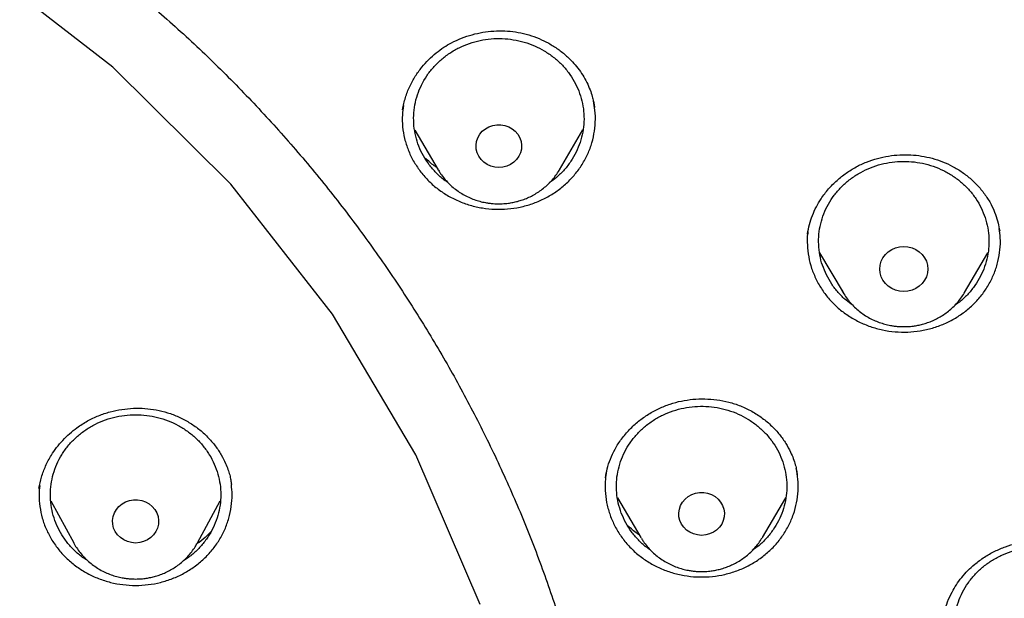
# Model space of a CAD drawing. Header units: millimetres. Extents: x 8 to 1577, y 12 to 2534.
# Tile 99 of 121: x 785 to 802, y 2145 to 2156. Entities that reach past the tile are written whole.
import ezdxf

# ---------------------------------------------------------------- set-up
doc = ezdxf.new("R2010")
doc.units = ezdxf.units.MM

msp = doc.modelspace()

# ---------------------------------------------------------------- linework, layer by layer
at = {"color": 7, "linetype": 'Continuous', "lineweight": 30}
for p, q in [((794.768, 2154.031), (794.771, 2154.017)), ((791.392, 2153.978), (791.394, 2153.989)), ((791.603, 2153.62), (792.015, 2152.922)), ((794.154, 2152.922), (794.567, 2153.623)), ((798.522, 2151.79), (798.523, 2151.799)), ((801.901, 2151.85), (801.903, 2151.84)), ((798.733, 2151.459), (799.146, 2150.759)), ((801.286, 2150.759), (801.697, 2151.457)), ((799.146, 2150.759), (799.106, 2150.834)), ((801.289, 2150.765), (801.286, 2150.759)), ((798.336, 2147.564), (798.34, 2147.543)), ((788.377, 2147.384), (788.378, 2147.377)), ((785.196, 2147.09), (785.599, 2146.35)), ((787.778, 2146.35), (788.181, 2147.09)), ((795.174, 2147.144), (795.586, 2146.446)), ((797.725, 2146.446), (798.137, 2147.146)), ((795.594, 2146.432), (795.586, 2146.446)), ((797.725, 2146.446), (797.72, 2146.437)), ((785.599, 2146.35), (785.595, 2146.358))]:
    msp.add_line(p, q, dxfattribs=at)
at = {"color": 7, "linetype": 'Continuous', "lineweight": 30, "flags": 128}
for points in [[(792.754, 2145.266), (791.624, 2147.9), (790.154, 2150.381), (788.366, 2152.67), (786.289, 2154.731), (783.954, 2156.534), (781.398, 2158.048), (778.661, 2159.251), (775.785, 2160.124), (772.817, 2160.654), (769.801, 2160.831), (766.785, 2160.654), (763.816, 2160.124), (760.941, 2159.251), (758.204, 2158.048), (755.648, 2156.533), (753.313, 2154.731), (751.236, 2152.669), (749.448, 2150.38), (747.978, 2147.9), (746.848, 2145.266)], [(793.085, 2152.96), (793.013, 2152.966), (792.943, 2152.984), (792.879, 2153.013), (792.82, 2153.053), (792.771, 2153.102), (792.731, 2153.159), (792.702, 2153.221), (792.686, 2153.287), (792.683, 2153.354), (792.693, 2153.422), (792.715, 2153.486), (792.749, 2153.546), (792.794, 2153.599), (792.848, 2153.643), (792.91, 2153.678), (792.978, 2153.702), (793.049, 2153.714), (793.121, 2153.714), (793.192, 2153.702), (793.259, 2153.678), (793.321, 2153.643), (793.375, 2153.599), (793.42, 2153.546), (793.454, 2153.486), (793.477, 2153.422), (793.486, 2153.354), (793.483, 2153.287), (793.467, 2153.221), (793.439, 2153.159), (793.399, 2153.102), (793.349, 2153.053), (793.291, 2153.013), (793.226, 2152.984), (793.156, 2152.966), (793.085, 2152.96)], [(792.021, 2152.912), (792.019, 2152.915), (792.015, 2152.922)], [(800.216, 2150.776), (800.142, 2150.782), (800.071, 2150.8), (800.004, 2150.83), (799.943, 2150.869), (799.891, 2150.918), (799.849, 2150.975), (799.818, 2151.038), (799.799, 2151.105), (799.792, 2151.174), (799.799, 2151.244), (799.818, 2151.311), (799.849, 2151.373), (799.891, 2151.43), (799.943, 2151.479), (800.004, 2151.519), (800.071, 2151.549), (800.142, 2151.567), (800.216, 2151.573), (800.289, 2151.567), (800.361, 2151.549), (800.428, 2151.519), (800.488, 2151.479), (800.54, 2151.43), (800.583, 2151.373), (800.614, 2151.311), (800.633, 2151.244), (800.64, 2151.174), (800.633, 2151.105), (800.614, 2151.038), (800.583, 2150.975), (800.54, 2150.918), (800.488, 2150.869), (800.428, 2150.83), (800.361, 2150.8), (800.289, 2150.782), (800.216, 2150.776)], [(796.656, 2146.484), (796.584, 2146.49), (796.514, 2146.508), (796.449, 2146.538), (796.391, 2146.577), (796.341, 2146.626), (796.302, 2146.683), (796.273, 2146.745), (796.257, 2146.811), (796.254, 2146.879), (796.264, 2146.946), (796.286, 2147.01), (796.32, 2147.07), (796.365, 2147.123), (796.419, 2147.167), (796.481, 2147.202), (796.549, 2147.226), (796.619, 2147.238), (796.692, 2147.238), (796.762, 2147.226), (796.83, 2147.202), (796.892, 2147.167), (796.946, 2147.123), (796.991, 2147.07), (797.025, 2147.01), (797.047, 2146.946), (797.057, 2146.879), (797.054, 2146.811), (797.038, 2146.745), (797.009, 2146.683), (796.97, 2146.626), (796.92, 2146.577), (796.862, 2146.538), (796.797, 2146.508), (796.727, 2146.49), (796.656, 2146.484)], [(786.689, 2146.349), (786.616, 2146.355), (786.546, 2146.373), (786.48, 2146.403), (786.421, 2146.443), (786.371, 2146.492), (786.331, 2146.55), (786.302, 2146.612), (786.286, 2146.679), (786.283, 2146.748), (786.292, 2146.815), (786.315, 2146.88), (786.35, 2146.941), (786.395, 2146.994), (786.45, 2147.039), (786.512, 2147.074), (786.58, 2147.098), (786.652, 2147.111), (786.725, 2147.111), (786.797, 2147.098), (786.865, 2147.074), (786.927, 2147.039), (786.982, 2146.994), (787.028, 2146.941), (787.062, 2146.88), (787.085, 2146.815), (787.094, 2146.748), (787.091, 2146.679), (787.075, 2146.612), (787.046, 2146.55), (787.006, 2146.492), (786.956, 2146.443), (786.897, 2146.403), (786.831, 2146.373), (786.761, 2146.355), (786.689, 2146.349)]]:
    msp.add_lwpolyline(points, dxfattribs=at)
at = {"color": 7, "linetype": 'Continuous', "lineweight": 30}
for points, knots in [([(819.219, 2144.364), (819.226, 2144.611), (819.239, 2145.093), (819.252, 2145.796), (819.26, 2146.46), (819.264, 2147.087), (819.264, 2147.675), (819.261, 2148.225), (819.256, 2148.753), (819.249, 2149.254), (819.239, 2149.726), (819.229, 2150.153), (819.218, 2150.533), (819.207, 2150.867), (819.197, 2151.155), (819.188, 2151.398), (819.18, 2151.597), (819.174, 2151.751), (819.169, 2151.865), (819.165, 2151.961), (819.161, 2152.063), (819.155, 2152.19), (819.147, 2152.348), (819.138, 2152.534), (819.127, 2152.751), (819.114, 2152.996), (819.099, 2153.269), (819.076, 2153.663), (819.044, 2154.172), (818.998, 2154.835), (818.943, 2155.558), (818.877, 2156.342), (818.799, 2157.186), (818.707, 2158.093), (818.599, 2159.065), (818.477, 2160.062), (818.344, 2161.068), (818.201, 2162.062), (818.044, 2163.082), (817.872, 2164.122), (817.684, 2165.177), (817.492, 2166.19), (817.337, 2166.964), (817.22, 2167.51), (817.149, 2167.832), (817.082, 2168.124), (817.022, 2168.381), (816.972, 2168.589), (816.932, 2168.752), (816.901, 2168.877), (816.875, 2168.978), (816.854, 2169.062), (816.833, 2169.146), (816.806, 2169.25), (816.77, 2169.387), (816.725, 2169.559), (816.67, 2169.763), (816.585, 2170.074), (816.465, 2170.494), (816.311, 2171.007), (816.145, 2171.538), (815.964, 2172.082), (815.764, 2172.656), (815.541, 2173.258), (815.271, 2173.948), (814.954, 2174.703), (814.59, 2175.505), (814.203, 2176.297), (813.792, 2177.077), (813.36, 2177.843), (812.918, 2178.572), (812.471, 2179.266), (812.018, 2179.925), (811.564, 2180.549), (811.109, 2181.139), (810.619, 2181.742), (810.089, 2182.355), (809.518, 2182.975), (808.944, 2183.56), (808.369, 2184.11), (807.834, 2184.592), (807.341, 2185.013), (806.892, 2185.38), (806.449, 2185.727), (806.069, 2186.013), (805.76, 2186.238), (805.53, 2186.402), (805.328, 2186.543), (805.153, 2186.663), (805.001, 2186.767), (804.865, 2186.858), (804.73, 2186.947), (804.584, 2187.042), (804.416, 2187.15), (804.224, 2187.272), (803.992, 2187.417), (803.717, 2187.584), (803.396, 2187.776), (803.038, 2187.982), (802.651, 2188.198), (802.236, 2188.422), (801.793, 2188.652), (801.315, 2188.891), (800.802, 2189.137), (800.253, 2189.388), (799.566, 2189.688), (798.748, 2190.02), (797.808, 2190.371), (796.761, 2190.731), (795.604, 2191.091), (794.339, 2191.442), (793.076, 2191.754), (791.76, 2192.043), (790.393, 2192.306), (788.979, 2192.548), (787.579, 2192.771), (786.193, 2192.974), (784.683, 2193.177), (783.049, 2193.373), (781.287, 2193.557), (779.493, 2193.717), (777.664, 2193.852), (775.8, 2193.96), (773.944, 2194.038), (772.097, 2194.088), (770.313, 2194.108), (768.594, 2194.103), (766.938, 2194.075), (765.283, 2194.024), (763.616, 2193.95), (761.925, 2193.85), (760.207, 2193.724), (758.589, 2193.582), (757.075, 2193.428), (755.669, 2193.269), (754.246, 2193.089), (752.808, 2192.89), (751.355, 2192.668), (749.887, 2192.425), (748.534, 2192.181), (747.305, 2191.928), (746.211, 2191.678), (745.141, 2191.408), (744.104, 2191.12), (743.099, 2190.813), (742.146, 2190.495), (741.243, 2190.168), (740.389, 2189.834), (739.565, 2189.486), (738.773, 2189.127), (738.127, 2188.813), (737.617, 2188.553), (737.234, 2188.351), (736.86, 2188.148), (736.495, 2187.942), (736.141, 2187.737), (735.813, 2187.541), (735.52, 2187.362), (735.271, 2187.205), (735.059, 2187.069), (734.882, 2186.953), (734.749, 2186.866), (734.655, 2186.803), (734.592, 2186.76), (734.534, 2186.721), (734.466, 2186.675), (734.375, 2186.613), (734.263, 2186.536), (734.133, 2186.445), (733.968, 2186.328), (733.765, 2186.182), (733.519, 2186.002), (733.247, 2185.798), (732.95, 2185.569), (732.628, 2185.313), (732.268, 2185.018), (731.869, 2184.679), (731.432, 2184.29), (730.975, 2183.865), (730.514, 2183.414), (730.064, 2182.951), (729.609, 2182.46), (729.154, 2181.942), (728.7, 2181.398), (728.273, 2180.857), (727.842, 2180.284), (727.412, 2179.679), (726.986, 2179.044), (726.592, 2178.422), (726.228, 2177.814), (725.892, 2177.222), (725.579, 2176.641), (725.245, 2175.987), (724.889, 2175.241), (724.514, 2174.392), (724.156, 2173.511), (723.866, 2172.737), (723.637, 2172.078), (723.462, 2171.551), (723.3, 2171.037), (723.165, 2170.586), (723.054, 2170.202), (722.964, 2169.881), (722.884, 2169.586), (722.822, 2169.352), (722.777, 2169.174), (722.746, 2169.056), (722.724, 2168.966), (722.709, 2168.907), (722.698, 2168.863), (722.687, 2168.819), (722.667, 2168.74), (722.637, 2168.616), (722.594, 2168.436), (722.545, 2168.229), (722.492, 2168), (722.436, 2167.753), (722.375, 2167.476), (722.309, 2167.169), (722.24, 2166.835), (722.168, 2166.473), (722.092, 2166.088), (722.015, 2165.686), (721.872, 2164.92), (721.671, 2163.785), (721.438, 2162.325), (721.232, 2160.892), (721.052, 2159.489), (720.889, 2158.061), (720.779, 2156.942), (720.708, 2156.139), (720.668, 2155.66), (720.631, 2155.19), (720.598, 2154.741), (720.569, 2154.324), (720.544, 2153.943), (720.523, 2153.61), (720.506, 2153.322), (720.492, 2153.076), (720.48, 2152.858), (720.471, 2152.666), (720.462, 2152.502), (720.456, 2152.366), (720.45, 2152.256), (720.447, 2152.177), (720.444, 2152.122), (720.442, 2152.072), (720.439, 2152.007), (720.435, 2151.912), (720.429, 2151.781), (720.422, 2151.607), (720.413, 2151.388), (720.404, 2151.122), (720.393, 2150.811), (720.382, 2150.463), (720.372, 2150.08), (720.362, 2149.665), (720.353, 2149.209), (720.346, 2148.713), (720.34, 2148.178), (720.338, 2147.614), (720.338, 2147.023), (720.343, 2146.408), (720.351, 2145.757), (720.364, 2145.07), (720.377, 2144.6), (720.383, 2144.36)], [0, 0, 0, 0, 0.004556, 0.008877, 0.012965, 0.016819, 0.020438, 0.023824, 0.026976, 0.030174, 0.033088, 0.035719, 0.038068, 0.040133, 0.041916, 0.043421, 0.044652, 0.045608, 0.04629, 0.046771, 0.047391, 0.048185, 0.049152, 0.050315, 0.051658, 0.053181, 0.054884, 0.056745, 0.06051, 0.064374, 0.069105, 0.073977, 0.078991, 0.08486, 0.090912, 0.097147, 0.103515, 0.109742, 0.115786, 0.122673, 0.129306, 0.135685, 0.141809, 0.143969, 0.146052, 0.147914, 0.149544, 0.150941, 0.151876, 0.152667, 0.153314, 0.153818, 0.154269, 0.154924, 0.155798, 0.156891, 0.158204, 0.159705, 0.162865, 0.166276, 0.169596, 0.173123, 0.176858, 0.180801, 0.184952, 0.190483, 0.195872, 0.201119, 0.20665, 0.212011, 0.217202, 0.222222, 0.227071, 0.231748, 0.236255, 0.240591, 0.245827, 0.250904, 0.255827, 0.260598, 0.265212, 0.26877, 0.272229, 0.275589, 0.278848, 0.280738, 0.282416, 0.283883, 0.285138, 0.286197, 0.287169, 0.288054, 0.289082, 0.290272, 0.291625, 0.293141, 0.295137, 0.29736, 0.299809, 0.302484, 0.305236, 0.308193, 0.311354, 0.314719, 0.318287, 0.322047, 0.327997, 0.333901, 0.339761, 0.347543, 0.35525, 0.36288, 0.37043, 0.378938, 0.387338, 0.395638, 0.403837, 0.411936, 0.422391, 0.432732, 0.443024, 0.453998, 0.464915, 0.475777, 0.486584, 0.497336, 0.507062, 0.516743, 0.52638, 0.536112, 0.546016, 0.556092, 0.566342, 0.574517, 0.5828, 0.59119, 0.599687, 0.608291, 0.617003, 0.625825, 0.632452, 0.639074, 0.645549, 0.651873, 0.658043, 0.664062, 0.669598, 0.675, 0.68027, 0.685408, 0.690411, 0.69301, 0.695569, 0.698091, 0.700574, 0.703019, 0.705382, 0.707376, 0.709124, 0.710625, 0.711881, 0.712891, 0.713459, 0.713903, 0.714243, 0.714711, 0.715374, 0.716197, 0.71714, 0.718203, 0.719804, 0.721618, 0.723644, 0.725882, 0.728331, 0.730993, 0.734227, 0.737727, 0.741494, 0.745448, 0.749338, 0.753148, 0.757535, 0.761811, 0.765976, 0.770032, 0.774838, 0.77948, 0.783958, 0.788272, 0.792422, 0.796406, 0.800342, 0.80588, 0.811564, 0.817395, 0.823376, 0.826791, 0.830254, 0.833629, 0.836722, 0.838953, 0.84101, 0.842891, 0.844597, 0.845493, 0.846282, 0.846855, 0.847209, 0.847417, 0.847693, 0.848051, 0.848919, 0.850063, 0.851482, 0.85286, 0.854424, 0.856175, 0.858113, 0.860238, 0.862506, 0.864955, 0.86752, 0.870099, 0.879422, 0.888917, 0.897542, 0.906304, 0.915205, 0.924243, 0.927207, 0.930186, 0.933165, 0.935973, 0.93856, 0.940926, 0.94307, 0.944765, 0.946291, 0.947647, 0.948834, 0.949852, 0.9507, 0.951378, 0.951887, 0.952173, 0.952408, 0.952805, 0.953385, 0.954177, 0.955249, 0.956605, 0.958243, 0.960165, 0.962371, 0.964684, 0.967245, 0.970052, 0.973106, 0.976407, 0.979954, 0.983525, 0.987315, 0.991324, 0.995552, 1, 1, 1, 1]), ([(772.504, 2181.015), (772.627, 2181.008), (772.862, 2180.994), (773.198, 2180.971), (773.5, 2180.948), (773.768, 2180.926), (774.002, 2180.906), (774.201, 2180.888), (774.377, 2180.871), (774.541, 2180.855), (774.848, 2180.824), (775.304, 2180.773), (776.066, 2180.679), (776.988, 2180.549), (778.132, 2180.361), (779.339, 2180.131), (780.606, 2179.855), (781.894, 2179.537), (783.202, 2179.176), (784.526, 2178.768), (785.837, 2178.321), (787.133, 2177.837), (788.437, 2177.305), (789.748, 2176.722), (791.064, 2176.088), (792.357, 2175.414), (793.627, 2174.701), (794.871, 2173.95), (796.066, 2173.176), (797.21, 2172.383), (798.306, 2171.574), (799.375, 2170.735), (800.416, 2169.865), (801.448, 2168.948), (802.469, 2167.981), (803.474, 2166.965), (804.444, 2165.918), (805.378, 2164.843), (806.274, 2163.74), (807.115, 2162.633), (807.902, 2161.523), (808.637, 2160.414), (809.335, 2159.285), (809.996, 2158.136), (810.631, 2156.945), (811.238, 2155.712), (811.812, 2154.436), (812.341, 2153.144), (812.826, 2151.835), (813.265, 2150.513), (813.642, 2149.231), (813.963, 2147.993), (814.234, 2146.801), (814.424, 2145.825), (814.555, 2145.069), (814.64, 2144.53), (814.705, 2144.078), (814.754, 2143.711), (814.79, 2143.432), (814.824, 2143.151), (814.852, 2142.886), (814.867, 2142.723), (814.875, 2142.646)], [0, 0, 0, 0, 0.005776, 0.011028, 0.015755, 0.019956, 0.023631, 0.026728, 0.02935, 0.031889, 0.034453, 0.043825, 0.05337, 0.070414, 0.087459, 0.107749, 0.12804, 0.148331, 0.170071, 0.191811, 0.213551, 0.23529, 0.257016, 0.280063, 0.303122, 0.326181, 0.349239, 0.372299, 0.395366, 0.417101, 0.438833, 0.460566, 0.482298, 0.504028, 0.527072, 0.550131, 0.573193, 0.596253, 0.619314, 0.642372, 0.664104, 0.685836, 0.707567, 0.729298, 0.751029, 0.774071, 0.797127, 0.820188, 0.843249, 0.86631, 0.889368, 0.909647, 0.929928, 0.95021, 0.959135, 0.96816, 0.977377, 0.981907, 0.986592, 0.991424, 0.99597, 1, 1, 1, 1]), ([(772.98, 2096.301), (773.394, 2096.332), (774.22, 2096.393), (775.456, 2096.526), (776.688, 2096.688), (777.915, 2096.883), (779.135, 2097.11), (780.348, 2097.368), (781.553, 2097.657), (782.77, 2097.984), (783.997, 2098.348), (785.232, 2098.753), (786.454, 2099.191), (787.642, 2099.655), (788.796, 2100.142), (789.917, 2100.65), (791.022, 2101.186), (792.11, 2101.752), (793.182, 2102.345), (794.236, 2102.966), (795.271, 2103.614), (796.304, 2104.301), (797.333, 2105.026), (798.356, 2105.792), (799.355, 2106.586), (800.313, 2107.393), (801.231, 2108.211), (802.109, 2109.039), (802.963, 2109.889), (803.791, 2110.761), (804.593, 2111.655), (805.369, 2112.568), (806.117, 2113.502), (806.851, 2114.471), (807.566, 2115.476), (808.261, 2116.517), (808.924, 2117.576), (809.544, 2118.636), (810.122, 2119.694), (810.659, 2120.748), (811.165, 2121.816), (811.639, 2122.896), (812.082, 2123.989), (812.492, 2125.092), (812.869, 2126.206), (813.22, 2127.349), (813.541, 2128.519), (813.83, 2129.718), (814.083, 2130.924), (814.294, 2132.116), (814.467, 2133.294), (814.602, 2134.456), (814.704, 2135.621), (814.771, 2136.788), (814.803, 2137.957), (814.802, 2139.126), (814.765, 2140.294), (814.694, 2141.481), (814.584, 2142.686), (814.435, 2143.907), (814.249, 2145.123), (814.028, 2146.315), (813.776, 2147.48), (813.495, 2148.618), (813.18, 2149.749), (812.832, 2150.871), (812.451, 2151.984), (812.038, 2153.087), (811.592, 2154.178), (811.106, 2155.276), (810.579, 2156.378), (810.008, 2157.484), (809.404, 2158.574), (808.776, 2159.63), (808.128, 2160.651), (807.461, 2161.637), (806.766, 2162.607), (806.042, 2163.557), (805.291, 2164.489), (804.512, 2165.401), (803.707, 2166.292), (802.862, 2167.177), (801.976, 2168.053), (801.048, 2168.919), (800.094, 2169.76), (799.13, 2170.56), (798.158, 2171.322), (797.182, 2172.046), (796.184, 2172.744), (795.166, 2173.416), (794.129, 2174.062), (793.073, 2174.68), (792, 2175.271), (790.891, 2175.843), (789.746, 2176.394), (788.565, 2176.923), (787.368, 2177.419), (786.177, 2177.875), (784.992, 2178.291), (783.815, 2178.671), (782.628, 2179.019), (781.431, 2179.337), (780.225, 2179.623), (779.011, 2179.878), (777.79, 2180.102), (776.542, 2180.296), (775.267, 2180.461), (773.966, 2180.592), (772.662, 2180.688), (771.377, 2180.747), (770.113, 2180.772), (768.869, 2180.764), (767.625, 2180.724), (766.384, 2180.651), (765.145, 2180.546), (763.91, 2180.409), (762.679, 2180.24), (761.432, 2180.036), (760.172, 2179.794), (758.898, 2179.514), (757.634, 2179.199), (756.4, 2178.855), (755.198, 2178.485), (754.027, 2178.09), (752.868, 2177.666), (751.722, 2177.211), (750.59, 2176.727), (749.473, 2176.213), (748.371, 2175.671), (747.267, 2175.09), (746.162, 2174.47), (745.059, 2173.81), (743.977, 2173.119), (742.934, 2172.411), (741.93, 2171.688), (740.964, 2170.951), (740.02, 2170.19), (739.099, 2169.405), (738.201, 2168.595), (737.328, 2167.763), (736.479, 2166.909), (735.642, 2166.018), (734.818, 2165.089), (734.01, 2164.122), (733.232, 2163.134), (732.497, 2162.142), (731.804, 2161.147), (731.152, 2160.151), (730.53, 2159.139), (729.937, 2158.112), (729.375, 2157.069), (728.844, 2156.012), (728.344, 2154.942), (727.868, 2153.84), (727.417, 2152.708), (726.995, 2151.544), (726.609, 2150.37), (726.266, 2149.205), (725.963, 2148.051), (725.698, 2146.908), (725.467, 2145.76), (725.27, 2144.606), (725.107, 2143.447), (724.978, 2142.284), (724.883, 2141.119), (724.821, 2139.931), (724.796, 2138.723), (724.807, 2137.494), (724.857, 2136.265), (724.943, 2135.059), (725.063, 2133.876), (725.216, 2132.715), (725.402, 2131.56), (725.623, 2130.409), (725.877, 2129.265), (726.165, 2128.128), (726.486, 2126.999), (726.846, 2125.859), (727.248, 2124.71), (727.692, 2123.554), (728.171, 2122.411), (728.677, 2121.299), (729.207, 2120.22), (729.76, 2119.172), (730.343, 2118.14), (730.957, 2117.123), (731.6, 2116.122), (732.272, 2115.139), (732.973, 2114.173), (733.714, 2113.21), (734.497, 2112.251), (735.323, 2111.298), (736.179, 2110.368), (737.048, 2109.476), (737.929, 2108.623), (738.819, 2107.806), (739.733, 2107.014), (740.67, 2106.245), (741.629, 2105.501), (742.61, 2104.781), (743.611, 2104.088), (744.65, 2103.41), (745.727, 2102.748), (746.843, 2102.106), (747.977, 2101.494), (749.111, 2100.924), (750.243, 2100.392), (751.371, 2099.899), (752.513, 2099.435), (753.667, 2099.001), (754.835, 2098.597), (756.013, 2098.224), (757.203, 2097.881), (758.422, 2097.564), (759.671, 2097.275), (760.95, 2097.015), (762.236, 2096.791), (763.354, 2096.628), (764.299, 2096.511), (765.072, 2096.428), (765.846, 2096.356), (766.363, 2096.32), (766.621, 2096.301)], [0, 0, 0, 0, 0.0045, 0.009001, 0.013502, 0.018001, 0.022501, 0.027002, 0.031503, 0.036003, 0.040734, 0.045467, 0.0502, 0.05493, 0.05943, 0.063931, 0.068432, 0.072932, 0.077431, 0.081933, 0.086434, 0.090933, 0.095664, 0.100397, 0.10513, 0.109861, 0.11436, 0.118862, 0.123363, 0.127862, 0.132362, 0.136863, 0.141364, 0.145864, 0.150595, 0.155327, 0.16006, 0.164791, 0.169291, 0.173792, 0.178293, 0.182793, 0.187292, 0.191793, 0.196295, 0.200794, 0.205525, 0.210258, 0.214991, 0.219722, 0.224221, 0.228722, 0.233224, 0.237723, 0.242223, 0.246724, 0.251225, 0.255724, 0.260455, 0.265188, 0.269921, 0.274652, 0.279151, 0.283653, 0.288154, 0.292653, 0.297153, 0.301654, 0.306155, 0.310655, 0.315386, 0.320119, 0.324852, 0.329582, 0.334082, 0.338583, 0.343084, 0.347584, 0.352083, 0.356585, 0.361086, 0.365585, 0.370316, 0.375049, 0.379782, 0.384513, 0.389012, 0.393514, 0.398015, 0.402514, 0.407014, 0.411515, 0.416016, 0.420516, 0.425247, 0.429979, 0.434712, 0.439443, 0.443943, 0.448444, 0.452945, 0.457445, 0.461944, 0.466445, 0.470947, 0.475446, 0.480177, 0.48491, 0.489643, 0.494374, 0.498873, 0.503374, 0.507876, 0.512375, 0.516875, 0.521376, 0.525877, 0.530376, 0.535107, 0.53984, 0.544573, 0.549304, 0.553803, 0.558305, 0.562806, 0.567305, 0.571805, 0.576306, 0.580807, 0.585307, 0.590038, 0.594771, 0.599504, 0.604234, 0.608734, 0.613235, 0.617736, 0.622236, 0.626735, 0.631237, 0.635738, 0.640237, 0.644968, 0.649701, 0.654434, 0.659165, 0.663664, 0.668166, 0.672667, 0.677166, 0.681666, 0.686167, 0.690668, 0.695168, 0.699899, 0.704631, 0.709364, 0.714095, 0.718595, 0.723096, 0.727597, 0.732097, 0.736596, 0.741097, 0.745599, 0.750098, 0.754829, 0.759562, 0.764295, 0.769026, 0.773525, 0.778026, 0.782528, 0.787027, 0.791527, 0.796028, 0.800529, 0.805028, 0.809759, 0.814492, 0.819225, 0.823956, 0.828455, 0.832957, 0.837458, 0.841957, 0.846457, 0.850958, 0.855459, 0.859959, 0.86469, 0.869423, 0.874156, 0.878886, 0.883386, 0.887887, 0.892388, 0.896888, 0.901387, 0.905889, 0.91039, 0.914889, 0.91962, 0.924353, 0.929086, 0.933817, 0.938316, 0.942818, 0.947319, 0.951818, 0.956318, 0.960819, 0.96532, 0.96982, 0.974551, 0.979283, 0.984016, 0.988747, 0.991559, 0.99437, 0.997185, 1, 1, 1, 1]), ([(766.34, 2114.517), (765.99, 2114.566), (765.288, 2114.665), (764.244, 2114.868), (763.206, 2115.11), (762.178, 2115.395), (761.169, 2115.719), (760.184, 2116.078), (759.222, 2116.471), (758.277, 2116.902), (757.343, 2117.373), (756.425, 2117.881), (755.526, 2118.427), (754.654, 2119.006), (753.806, 2119.62), (752.99, 2120.264), (752.208, 2120.935), (751.462, 2121.63), (750.751, 2122.352), (750.07, 2123.105), (749.42, 2123.89), (748.802, 2124.706), (748.221, 2125.549), (747.676, 2126.417), (747.174, 2127.3), (746.715, 2128.194), (746.298, 2129.099), (745.92, 2130.021), (745.579, 2130.963), (745.277, 2131.923), (745.016, 2132.899), (744.8, 2133.882), (744.626, 2134.874), (744.497, 2135.868), (744.412, 2136.86), (744.373, 2137.846), (744.377, 2138.83), (744.426, 2139.817), (744.521, 2140.807), (744.662, 2141.8), (744.849, 2142.79), (745.082, 2143.773), (745.356, 2144.74), (745.67, 2145.689), (746.022, 2146.617), (746.415, 2147.533), (746.851, 2148.441), (747.328, 2149.336), (747.845, 2150.216), (748.401, 2151.074), (748.994, 2151.91), (749.622, 2152.72), (750.281, 2153.499), (750.968, 2154.245), (751.686, 2154.962), (752.439, 2155.652), (753.227, 2156.315), (754.051, 2156.95), (754.907, 2157.553), (755.791, 2158.123), (756.694, 2158.654), (757.612, 2159.145), (758.544, 2159.598), (759.497, 2160.016), (760.474, 2160.4), (761.473, 2160.749), (762.491, 2161.06), (763.519, 2161.33), (764.561, 2161.561), (765.607, 2161.75), (766.655, 2161.897), (767.699, 2162.002), (768.743, 2162.065), (769.795, 2162.087), (770.853, 2162.066), (771.916, 2162.001), (772.98, 2161.894), (774.04, 2161.743), (775.086, 2161.552), (776.114, 2161.323), (777.124, 2161.056), (778.124, 2160.75), (779.117, 2160.404), (780.1, 2160.018), (781.07, 2159.593), (782.018, 2159.131), (782.947, 2158.632), (783.849, 2158.099), (784.722, 2157.535), (785.561, 2156.942), (786.37, 2156.318), (787.155, 2155.659), (787.912, 2154.966), (788.643, 2154.236), (789.342, 2153.476), (790.008, 2152.686), (790.633, 2151.875), (791.218, 2151.048), (791.763, 2150.206), (792.272, 2149.341), (792.746, 2148.451), (793.185, 2147.539), (793.585, 2146.606), (793.942, 2145.66), (794.259, 2144.7), (794.531, 2143.732), (794.759, 2142.76), (794.942, 2141.788), (795.08, 2140.813), (795.175, 2139.829), (795.225, 2138.836), (795.23, 2137.834), (795.188, 2136.83), (795.101, 2135.825), (794.97, 2134.832), (794.796, 2133.852), (794.582, 2132.887), (794.326, 2131.929), (794.027, 2130.974), (793.685, 2130.026), (793.3, 2129.087), (792.874, 2128.167), (792.408, 2127.262), (791.904, 2126.38), (791.364, 2125.523), (790.792, 2124.696), (790.185, 2123.894), (789.54, 2123.114), (788.855, 2122.356), (788.131, 2121.621), (787.371, 2120.914), (786.578, 2120.236), (785.761, 2119.594), (784.923, 2118.989), (784.065, 2118.42), (783.182, 2117.884), (782.27, 2117.378), (781.331, 2116.905), (780.368, 2116.466), (779.388, 2116.066), (778.39, 2115.705), (777.393, 2115.384), (776.721, 2115.205), (776.394, 2115.118)], [0, 0, 0, 0, 0.007111, 0.014233, 0.021378, 0.028559, 0.035735, 0.042744, 0.049754, 0.056777, 0.063826, 0.071, 0.07815, 0.085287, 0.092425, 0.099606, 0.106655, 0.113671, 0.120666, 0.127652, 0.134763, 0.141884, 0.149029, 0.156211, 0.163388, 0.170396, 0.177406, 0.18443, 0.191479, 0.198653, 0.205803, 0.21294, 0.220078, 0.227259, 0.234309, 0.241325, 0.248319, 0.255305, 0.262416, 0.269538, 0.276683, 0.283864, 0.291041, 0.29805, 0.30506, 0.312083, 0.319132, 0.326306, 0.333456, 0.340594, 0.347731, 0.354912, 0.361962, 0.368978, 0.375972, 0.382958, 0.390069, 0.397191, 0.404336, 0.411517, 0.418694, 0.425703, 0.432713, 0.439736, 0.446785, 0.453959, 0.461109, 0.468246, 0.475384, 0.482565, 0.489615, 0.49663, 0.503625, 0.510611, 0.517722, 0.524844, 0.531989, 0.53917, 0.546347, 0.553355, 0.560365, 0.567389, 0.574438, 0.581612, 0.588762, 0.595899, 0.603037, 0.610218, 0.617267, 0.624283, 0.631278, 0.638264, 0.645375, 0.652496, 0.659641, 0.666823, 0.674, 0.681008, 0.688018, 0.695042, 0.702091, 0.709265, 0.716414, 0.723552, 0.73069, 0.737871, 0.74492, 0.751936, 0.758931, 0.765917, 0.773028, 0.780149, 0.787294, 0.794476, 0.801653, 0.808662, 0.815672, 0.822695, 0.829744, 0.836918, 0.844068, 0.851206, 0.858343, 0.865524, 0.872574, 0.87959, 0.886584, 0.89357, 0.900681, 0.907803, 0.914948, 0.922129, 0.929306, 0.936315, 0.943325, 0.950348, 0.957396, 0.964571, 0.971721, 0.978858, 0.985995, 0.993177, 1, 1, 1, 1]), ([(791.391, 2153.979), (791.405, 2154.051), (791.433, 2154.192), (791.512, 2154.389), (791.609, 2154.567), (791.722, 2154.725), (791.846, 2154.862), (791.977, 2154.98), (792.111, 2155.078), (792.261, 2155.166), (792.427, 2155.242), (792.612, 2155.304), (792.801, 2155.346), (792.994, 2155.368), (793.188, 2155.37), (793.38, 2155.352), (793.568, 2155.312), (793.75, 2155.252), (793.924, 2155.174), (794.09, 2155.076), (794.245, 2154.959), (794.374, 2154.836), (794.479, 2154.711), (794.564, 2154.589), (794.635, 2154.461), (794.691, 2154.335), (794.729, 2154.221), (794.752, 2154.131), (794.765, 2154.063), (794.769, 2154.031), (794.771, 2154.018)], [0, 0, 0, 0, 0.048346, 0.094285, 0.137912, 0.179266, 0.218357, 0.255195, 0.289798, 0.322176, 0.362319, 0.401922, 0.441511, 0.481039, 0.520467, 0.559786, 0.59901, 0.638179, 0.677647, 0.717669, 0.758263, 0.799459, 0.830801, 0.86245, 0.894269, 0.925367, 0.951658, 0.972736, 0.988751, 1, 1, 1, 1]), ([(791.859, 2153.01), (791.824, 2153.062), (791.752, 2153.165), (791.673, 2153.335), (791.617, 2153.512), (791.587, 2153.695), (791.582, 2153.88), (791.602, 2154.063), (791.648, 2154.243), (791.719, 2154.416), (791.813, 2154.578), (791.929, 2154.728), (792.064, 2154.862), (792.217, 2154.978), (792.385, 2155.075), (792.565, 2155.15), (792.754, 2155.202), (792.948, 2155.231), (793.145, 2155.236), (793.34, 2155.216), (793.532, 2155.173), (793.715, 2155.107), (793.888, 2155.018), (794.047, 2154.91), (794.19, 2154.782), (794.314, 2154.638), (794.416, 2154.481), (794.496, 2154.312), (794.552, 2154.134), (794.583, 2153.952), (794.588, 2153.767), (794.567, 2153.583), (794.521, 2153.403), (794.45, 2153.231), (794.357, 2153.068), (794.24, 2152.919), (794.113, 2152.791), (794.018, 2152.722), (793.974, 2152.69)], [0, 0, 0, 0, 0.027903, 0.055807, 0.08371, 0.111613, 0.139517, 0.16742, 0.195324, 0.223227, 0.25113, 0.279034, 0.306937, 0.33484, 0.362744, 0.390647, 0.41855, 0.446454, 0.474357, 0.502261, 0.530164, 0.558067, 0.585971, 0.613874, 0.641777, 0.669681, 0.697584, 0.725488, 0.753391, 0.781294, 0.809198, 0.837101, 0.865004, 0.892908, 0.920811, 0.948714, 0.976618, 1, 1, 1, 1]), ([(791.405, 2154.053), (791.397, 2153.998), (791.38, 2153.873), (791.387, 2153.677), (791.421, 2153.47), (791.485, 2153.27), (791.574, 2153.077), (791.655, 2152.96), (791.696, 2152.902)], [0, 0, 0, 0, 0.137875, 0.3103, 0.482725, 0.65515, 0.827575, 1, 1, 1, 1]), ([(791.696, 2152.902), (791.741, 2152.847), (791.831, 2152.736), (791.994, 2152.592), (792.174, 2152.469), (792.37, 2152.369), (792.578, 2152.293), (792.795, 2152.244), (793.017, 2152.222), (793.24, 2152.228), (793.46, 2152.26), (793.674, 2152.32), (793.878, 2152.405), (794.068, 2152.514), (794.241, 2152.646), (794.395, 2152.798), (794.526, 2152.968), (794.633, 2153.152), (794.713, 2153.347), (794.765, 2153.551), (794.788, 2153.759), (794.785, 2153.956), (794.76, 2154.08), (794.75, 2154.135)], [0, 0, 0, 0, 0.048058, 0.096115, 0.144173, 0.19223, 0.240288, 0.288345, 0.336403, 0.38446, 0.432518, 0.480575, 0.528633, 0.57669, 0.624748, 0.672805, 0.720863, 0.76892, 0.816978, 0.865035, 0.913093, 0.96115, 1, 1, 1, 1]), ([(791.991, 2152.963), (791.976, 2152.973), (791.904, 2153.02), (791.843, 2153.078), (791.795, 2153.125)], [0, 0, 0, 0, 0.20126, 1, 1, 1, 1]), ([(798.519, 2151.791), (798.529, 2151.846), (798.55, 2151.957), (798.604, 2152.117), (798.673, 2152.27), (798.766, 2152.427), (798.886, 2152.584), (799.035, 2152.735), (799.198, 2152.865), (799.373, 2152.974), (799.558, 2153.061), (799.75, 2153.125), (799.946, 2153.167), (800.143, 2153.187), (800.338, 2153.187), (800.53, 2153.167), (800.719, 2153.127), (800.902, 2153.066), (801.079, 2152.984), (801.247, 2152.881), (801.404, 2152.758), (801.545, 2152.617), (801.667, 2152.46), (801.764, 2152.297), (801.832, 2152.138), (801.878, 2151.988), (801.895, 2151.892), (801.904, 2151.847)], [0, 0, 0, 0, 0.037737, 0.074834, 0.111138, 0.146548, 0.192427, 0.236831, 0.279848, 0.32215, 0.363908, 0.405158, 0.445922, 0.486177, 0.525878, 0.564991, 0.604235, 0.644062, 0.684495, 0.72558, 0.767344, 0.809803, 0.85288, 0.894142, 0.932465, 0.967705, 1, 1, 1, 1]), ([(792.188, 2152.697), (792.167, 2152.711), (792.092, 2152.76), (791.979, 2152.864), (791.899, 2152.962), (791.859, 2153.01)], [0, 0, 0, 0, 0.165666, 0.582833, 1, 1, 1, 1]), ([(798.854, 2151.069), (798.829, 2151.126), (798.778, 2151.24), (798.734, 2151.42), (798.713, 2151.604), (798.718, 2151.789), (798.748, 2151.971), (798.804, 2152.149), (798.884, 2152.318), (798.987, 2152.475), (799.111, 2152.619), (799.253, 2152.746), (799.412, 2152.855), (799.585, 2152.943), (799.769, 2153.01), (799.96, 2153.053), (800.156, 2153.072), (800.353, 2153.068), (800.547, 2153.039), (800.736, 2152.987), (800.916, 2152.911), (801.083, 2152.815), (801.236, 2152.699), (801.372, 2152.565), (801.488, 2152.415), (801.582, 2152.253), (801.652, 2152.08), (801.698, 2151.9), (801.719, 2151.716), (801.714, 2151.532), (801.683, 2151.349), (801.627, 2151.172), (801.548, 2151.003), (801.445, 2150.845), (801.321, 2150.702), (801.208, 2150.597), (801.133, 2150.547), (801.111, 2150.533)], [0, 0, 0, 0, 0.029063, 0.058126, 0.087189, 0.116252, 0.145315, 0.174378, 0.203441, 0.232504, 0.261567, 0.29063, 0.319693, 0.348756, 0.377819, 0.406882, 0.435945, 0.465008, 0.494071, 0.523134, 0.552197, 0.58126, 0.610323, 0.639386, 0.668449, 0.697512, 0.726575, 0.755639, 0.784702, 0.813765, 0.842828, 0.871891, 0.900954, 0.930017, 0.95908, 0.988143, 1, 1, 1, 1]), ([(792.023, 2152.912), (792.035, 2152.892), (792.065, 2152.841), (792.124, 2152.765), (792.197, 2152.684), (792.278, 2152.61), (792.365, 2152.544), (792.457, 2152.486), (792.553, 2152.437), (792.652, 2152.396), (792.75, 2152.365), (792.839, 2152.345), (792.917, 2152.333), (792.996, 2152.324), (793.052, 2152.323), (793.085, 2152.322)], [0, 0, 0, 0, 0.055932, 0.142065, 0.228227, 0.314361, 0.400374, 0.486103, 0.571256, 0.655234, 0.736553, 0.813883, 0.868458, 0.924144, 1, 1, 1, 1]), ([(793.085, 2152.322), (793.125, 2152.323), (793.181, 2152.325), (793.264, 2152.334), (793.334, 2152.346), (793.418, 2152.365), (793.504, 2152.392), (793.593, 2152.427), (793.681, 2152.469), (793.768, 2152.52), (793.852, 2152.579), (793.932, 2152.646), (794.007, 2152.72), (794.075, 2152.802), (794.125, 2152.871), (794.149, 2152.914), (794.156, 2152.926)], [0, 0, 0, 0, 0.092185, 0.130119, 0.193048, 0.258572, 0.329003, 0.402652, 0.478833, 0.557002, 0.636772, 0.717864, 0.800071, 0.883242, 0.967272, 1, 1, 1, 1]), ([(798.527, 2151.83), (798.526, 2151.822), (798.512, 2151.745), (798.514, 2151.596), (798.536, 2151.388), (798.587, 2151.184), (798.644, 2151.055), (798.672, 2150.99)], [0, 0, 0, 0, 0.02894, 0.271705, 0.51447, 0.757235, 1, 1, 1, 1]), ([(798.672, 2150.99), (798.706, 2150.928), (798.773, 2150.804), (798.906, 2150.635), (799.059, 2150.483), (799.233, 2150.351), (799.423, 2150.242), (799.627, 2150.157), (799.841, 2150.097), (800.061, 2150.065), (800.284, 2150.059), (800.506, 2150.081), (800.722, 2150.13), (800.931, 2150.206), (801.126, 2150.306), (801.307, 2150.429), (801.468, 2150.573), (801.609, 2150.736), (801.725, 2150.915), (801.816, 2151.106), (801.879, 2151.307), (801.913, 2151.514), (801.921, 2151.71), (801.904, 2151.835), (801.896, 2151.89)], [0, 0, 0, 0, 0.045872, 0.091745, 0.137617, 0.183489, 0.229362, 0.275234, 0.321106, 0.366979, 0.412851, 0.458724, 0.504596, 0.550468, 0.596341, 0.642213, 0.688085, 0.733958, 0.77983, 0.825702, 0.871575, 0.917447, 0.963319, 1, 1, 1, 1]), ([(799.322, 2150.53), (799.28, 2150.561), (799.186, 2150.629), (799.06, 2150.756), (798.943, 2150.905), (798.884, 2151.014), (798.854, 2151.069)], [0, 0, 0, 0, 0.213347, 0.475565, 0.737782, 1, 1, 1, 1]), ([(799.113, 2150.821), (799.12, 2150.808), (799.142, 2150.762), (799.19, 2150.688), (799.255, 2150.601), (799.329, 2150.521), (799.409, 2150.447), (799.496, 2150.381), (799.588, 2150.323), (799.684, 2150.274), (799.783, 2150.233), (799.881, 2150.202), (799.97, 2150.182), (800.049, 2150.169), (800.128, 2150.161), (800.184, 2150.16), (800.216, 2150.159)], [0, 0, 0, 0, 0.033832, 0.114552, 0.195337, 0.276149, 0.356935, 0.437606, 0.518012, 0.597878, 0.676642, 0.752911, 0.82544, 0.876626, 0.928854, 1, 1, 1, 1]), ([(800.216, 2150.159), (800.256, 2150.16), (800.312, 2150.161), (800.395, 2150.171), (800.466, 2150.183), (800.549, 2150.202), (800.636, 2150.229), (800.724, 2150.263), (800.812, 2150.306), (800.899, 2150.357), (800.983, 2150.416), (801.063, 2150.483), (801.138, 2150.557), (801.206, 2150.639), (801.257, 2150.709), (801.281, 2150.753), (801.288, 2150.766)], [0, 0, 0, 0, 0.091935, 0.129766, 0.192525, 0.257871, 0.328112, 0.401561, 0.477535, 0.555492, 0.635046, 0.715918, 0.797902, 0.880848, 0.96465, 1, 1, 1, 1]), ([(794.962, 2147.498), (794.971, 2147.55), (794.991, 2147.66), (795.047, 2147.83), (795.129, 2148.007), (795.242, 2148.184), (795.382, 2148.349), (795.542, 2148.495), (795.717, 2148.62), (795.903, 2148.721), (796.098, 2148.799), (796.298, 2148.853), (796.503, 2148.883), (796.712, 2148.89), (796.924, 2148.874), (797.135, 2148.834), (797.343, 2148.767), (797.542, 2148.672), (797.727, 2148.553), (797.891, 2148.414), (798.029, 2148.263), (798.139, 2148.108), (798.217, 2147.965), (798.271, 2147.838), (798.307, 2147.729), (798.329, 2147.63), (798.337, 2147.576), (798.341, 2147.55)], [0, 0, 0, 0, 0.0368872, 0.0764886, 0.1189491, 0.1640315, 0.2098974, 0.2549693, 0.299262, 0.3427841, 0.3855669, 0.4276526, 0.4693226, 0.5117337, 0.5549841, 0.5990125, 0.6437783, 0.6892897, 0.7355919, 0.781739, 0.8251973, 0.865852, 0.9037254, 0.930331, 0.9552485, 0.9782925, 1, 1, 1, 1]), ([(784.988, 2147.31), (785.001, 2147.376), (785.027, 2147.51), (785.101, 2147.707), (785.193, 2147.881), (785.296, 2148.031), (785.404, 2148.158), (785.524, 2148.276), (785.668, 2148.392), (785.838, 2148.501), (786.035, 2148.594), (786.238, 2148.661), (786.444, 2148.705), (786.649, 2148.724), (786.853, 2148.722), (787.055, 2148.696), (787.254, 2148.647), (787.448, 2148.573), (787.632, 2148.477), (787.804, 2148.358), (787.96, 2148.219), (788.093, 2148.065), (788.197, 2147.908), (788.268, 2147.767), (788.315, 2147.648), (788.347, 2147.549), (788.367, 2147.455), (788.374, 2147.407), (788.377, 2147.383)], [0, 0, 0, 0, 0.045067, 0.090478, 0.136286, 0.170915, 0.205741, 0.240641, 0.275107, 0.320248, 0.364502, 0.407931, 0.450571, 0.492427, 0.533525, 0.574863, 0.616966, 0.659547, 0.702654, 0.74635, 0.790688, 0.834907, 0.875445, 0.911708, 0.936088, 0.958079, 0.97864, 1, 1, 1, 1]), ([(795.242, 2146.875), (795.223, 2146.934), (795.183, 2147.052), (795.156, 2147.235), (795.153, 2147.42), (795.176, 2147.604), (795.224, 2147.783), (795.297, 2147.955), (795.393, 2148.116), (795.511, 2148.264), (795.648, 2148.397), (795.802, 2148.512), (795.971, 2148.606), (796.152, 2148.679), (796.341, 2148.73), (796.536, 2148.757), (796.733, 2148.759), (796.928, 2148.738), (797.119, 2148.692), (797.302, 2148.624), (797.473, 2148.534), (797.631, 2148.423), (797.772, 2148.295), (797.894, 2148.149), (797.995, 2147.991), (798.073, 2147.821), (798.127, 2147.643), (798.155, 2147.46), (798.158, 2147.275), (798.135, 2147.091), (798.087, 2146.912), (798.014, 2146.74), (797.918, 2146.579), (797.8, 2146.431), (797.677, 2146.309), (797.586, 2146.245), (797.548, 2146.218)], [0, 0, 0, 0, 0.029649, 0.059298, 0.088946, 0.118595, 0.148244, 0.177893, 0.207541, 0.23719, 0.266839, 0.296488, 0.326136, 0.355785, 0.385434, 0.415083, 0.444732, 0.47438, 0.504029, 0.533678, 0.563327, 0.592975, 0.622624, 0.652273, 0.681922, 0.711571, 0.741219, 0.770868, 0.800517, 0.830166, 0.859814, 0.889463, 0.919112, 0.948761, 0.978409, 1, 1, 1, 1]), ([(785.39, 2146.494), (785.359, 2146.549), (785.298, 2146.657), (785.236, 2146.833), (785.197, 2147.014), (785.184, 2147.199), (785.197, 2147.383), (785.236, 2147.565), (785.299, 2147.74), (785.386, 2147.906), (785.495, 2148.059), (785.625, 2148.199), (785.773, 2148.32), (785.936, 2148.423), (786.113, 2148.505), (786.299, 2148.564), (786.492, 2148.6), (786.689, 2148.613), (786.885, 2148.6), (787.078, 2148.564), (787.264, 2148.505), (787.441, 2148.423), (787.604, 2148.32), (787.752, 2148.199), (787.882, 2148.059), (787.991, 2147.906), (788.078, 2147.74), (788.142, 2147.565), (788.18, 2147.383), (788.193, 2147.199), (788.18, 2147.014), (788.142, 2146.833), (788.078, 2146.658), (787.991, 2146.492), (787.882, 2146.338), (787.752, 2146.2), (787.633, 2146.098), (787.554, 2146.05), (787.529, 2146.035)], [0, 0, 0, 0, 0.028212, 0.056424, 0.084636, 0.112848, 0.14106, 0.169272, 0.197484, 0.225696, 0.253908, 0.282119, 0.310331, 0.338543, 0.366755, 0.394967, 0.423179, 0.451391, 0.479603, 0.507815, 0.536027, 0.564239, 0.592451, 0.620663, 0.648875, 0.677087, 0.705299, 0.733511, 0.761723, 0.789934, 0.818146, 0.846358, 0.87457, 0.902782, 0.930994, 0.959206, 0.987418, 1, 1, 1, 1]), ([(794.976, 2147.577), (794.969, 2147.528), (794.951, 2147.41), (794.957, 2147.22), (794.987, 2147.012), (795.031, 2146.879), (795.054, 2146.813)], [0, 0, 0, 0, 0.191952, 0.461302, 0.730651, 1, 1, 1, 1]), ([(795.054, 2146.813), (795.081, 2146.748), (795.136, 2146.618), (795.252, 2146.439), (795.39, 2146.274), (795.55, 2146.128), (795.729, 2146.003), (795.923, 2145.901), (796.131, 2145.823), (796.347, 2145.772), (796.568, 2145.748), (796.791, 2145.751), (797.012, 2145.781), (797.226, 2145.838), (797.431, 2145.921), (797.623, 2146.028), (797.798, 2146.158), (797.953, 2146.308), (798.086, 2146.476), (798.195, 2146.659), (798.277, 2146.854), (798.332, 2147.057), (798.358, 2147.265), (798.357, 2147.468), (798.333, 2147.599), (798.321, 2147.661)], [0, 0, 0, 0, 0.043667, 0.087334, 0.131001, 0.174668, 0.218335, 0.262002, 0.305669, 0.349336, 0.393003, 0.43667, 0.480336, 0.524003, 0.56767, 0.611337, 0.655004, 0.698671, 0.742338, 0.786005, 0.829672, 0.873339, 0.917006, 0.960673, 1, 1, 1, 1]), ([(785, 2147.363), (784.995, 2147.308), (784.983, 2147.184), (784.999, 2146.99), (785.042, 2146.785), (785.112, 2146.585), (785.182, 2146.462), (785.216, 2146.4)], [0, 0, 0, 0, 0.164401, 0.373301, 0.5822, 0.7911, 1, 1, 1, 1]), ([(785.216, 2146.4), (785.256, 2146.341), (785.335, 2146.223), (785.483, 2146.066), (785.651, 2145.928), (785.836, 2145.812), (786.036, 2145.719), (786.247, 2145.652), (786.466, 2145.611), (786.689, 2145.597), (786.911, 2145.611), (787.13, 2145.652), (787.341, 2145.719), (787.541, 2145.812), (787.726, 2145.928), (787.894, 2146.066), (788.041, 2146.224), (788.165, 2146.398), (788.264, 2146.586), (788.335, 2146.784), (788.378, 2146.99), (788.394, 2147.19), (788.382, 2147.32), (788.376, 2147.38)], [0, 0, 0, 0, 0.047918, 0.095836, 0.143753, 0.191671, 0.239589, 0.287507, 0.335425, 0.383343, 0.43126, 0.479178, 0.527096, 0.575014, 0.622932, 0.67085, 0.718767, 0.766685, 0.814603, 0.862521, 0.910439, 0.958357, 1, 1, 1, 1]), ([(795.758, 2146.222), (795.733, 2146.239), (795.654, 2146.292), (795.539, 2146.401), (795.417, 2146.545), (795.315, 2146.704), (795.266, 2146.818), (795.242, 2146.875)], [0, 0, 0, 0, 0.107333, 0.330499, 0.553666, 0.776833, 1, 1, 1, 1]), ([(788.014, 2146.544), (787.991, 2146.52), (787.928, 2146.455), (787.849, 2146.387), (787.789, 2146.348), (787.78, 2146.343)], [0, 0, 0, 0, 0.324933, 0.899132, 1, 1, 1, 1]), ([(795.561, 2146.489), (795.548, 2146.497), (795.474, 2146.545), (795.412, 2146.605), (795.361, 2146.654)], [0, 0, 0, 0, 0.174856, 1, 1, 1, 1]), ([(785.853, 2146.032), (785.827, 2146.048), (785.745, 2146.097), (785.626, 2146.2), (785.494, 2146.338), (785.424, 2146.442), (785.39, 2146.494)], [0, 0, 0, 0, 0.136137, 0.424091, 0.712046, 1, 1, 1, 1]), ([(795.596, 2146.432), (795.607, 2146.413), (795.637, 2146.364), (795.695, 2146.289), (795.768, 2146.208), (795.849, 2146.135), (795.936, 2146.069), (796.028, 2146.011), (796.124, 2145.961), (796.222, 2145.921), (796.321, 2145.89), (796.409, 2145.869), (796.488, 2145.857), (796.567, 2145.848), (796.623, 2145.847), (796.656, 2145.846)], [0, 0, 0, 0, 0.052526, 0.138969, 0.225442, 0.311887, 0.39821, 0.484248, 0.569709, 0.65399, 0.735602, 0.813211, 0.867984, 0.92387, 1, 1, 1, 1]), ([(796.656, 2145.846), (796.695, 2145.847), (796.752, 2145.849), (796.834, 2145.859), (796.905, 2145.87), (796.989, 2145.89), (797.075, 2145.916), (797.164, 2145.951), (797.252, 2145.994), (797.339, 2146.044), (797.423, 2146.103), (797.502, 2146.17), (797.577, 2146.244), (797.645, 2146.326), (797.693, 2146.391), (797.714, 2146.43), (797.719, 2146.437)], [0, 0, 0, 0, 0.0933025, 0.1316961, 0.1953881, 0.2617061, 0.332991, 0.4075323, 0.4846366, 0.5637525, 0.64449, 0.7265645, 0.8097676, 0.8939473, 0.9789954, 1, 1, 1, 1]), ([(800.902, 2144.991), (800.912, 2145.044), (800.932, 2145.152), (800.985, 2145.318), (801.056, 2145.475), (801.14, 2145.617), (801.234, 2145.745), (801.342, 2145.865), (801.475, 2145.987), (801.633, 2146.103), (801.815, 2146.206), (802.004, 2146.287), (802.197, 2146.345), (802.39, 2146.38), (802.583, 2146.394), (802.776, 2146.388), (802.969, 2146.361), (803.164, 2146.313), (803.355, 2146.243), (803.539, 2146.148), (803.712, 2146.03), (803.87, 2145.888), (804.007, 2145.73), (804.117, 2145.562), (804.199, 2145.391), (804.25, 2145.248), (804.267, 2145.162), (804.273, 2145.133)], [0, 0, 0, 0, 0.0370173, 0.0762629, 0.1178334, 0.1506205, 0.1847389, 0.2196915, 0.2541317, 0.2990443, 0.3428371, 0.3855161, 0.4271004, 0.4676283, 0.5071285, 0.5466576, 0.5873043, 0.6290215, 0.6717577, 0.7154868, 0.7602225, 0.8060146, 0.8520002, 0.8962777, 0.938811, 0.9796622, 1, 1, 1, 1]), ([(785.595, 2146.359), (785.599, 2146.351), (785.618, 2146.312), (785.663, 2146.244), (785.728, 2146.157), (785.801, 2146.077), (785.882, 2146.003), (785.969, 2145.937), (786.061, 2145.879), (786.157, 2145.83), (786.255, 2145.789), (786.354, 2145.758), (786.442, 2145.738), (786.521, 2145.725), (786.6, 2145.717), (786.656, 2145.716), (786.689, 2145.715)], [0, 0, 0, 0, 0.018734, 0.100716, 0.182763, 0.264838, 0.346886, 0.428818, 0.510481, 0.591595, 0.671589, 0.74905, 0.822712, 0.874698, 0.927742, 1, 1, 1, 1]), ([(786.689, 2145.715), (786.728, 2145.716), (786.785, 2145.717), (786.867, 2145.727), (786.938, 2145.739), (787.022, 2145.758), (787.108, 2145.785), (787.197, 2145.819), (787.285, 2145.862), (787.372, 2145.913), (787.456, 2145.972), (787.536, 2146.039), (787.61, 2146.113), (787.679, 2146.194), (787.735, 2146.273), (787.764, 2146.326), (787.776, 2146.348)], [0, 0, 0, 0, 0.089817, 0.126777, 0.18809, 0.25193, 0.320553, 0.39231, 0.466534, 0.542694, 0.620416, 0.699425, 0.77952, 0.860555, 0.942427, 1, 1, 1, 1]), ([(801.132, 2144.582), (801.121, 2144.643), (801.099, 2144.765), (801.099, 2144.95), (801.122, 2145.133), (801.172, 2145.312), (801.246, 2145.484), (801.343, 2145.645), (801.461, 2145.792), (801.599, 2145.924), (801.754, 2146.038), (801.924, 2146.132), (802.105, 2146.204), (802.294, 2146.253), (802.489, 2146.279), (802.686, 2146.281), (802.881, 2146.258), (803.072, 2146.212), (803.254, 2146.142), (803.425, 2146.051), (803.583, 2145.94), (803.723, 2145.81), (803.844, 2145.665), (803.944, 2145.505), (804.021, 2145.335), (804.073, 2145.157), (804.101, 2144.974), (804.102, 2144.789), (804.078, 2144.605), (804.029, 2144.426), (803.955, 2144.255), (803.858, 2144.094), (803.739, 2143.947), (803.618, 2143.827), (803.53, 2143.766), (803.494, 2143.741)], [0, 0, 0, 0, 0.030603, 0.061205, 0.091808, 0.12241, 0.153013, 0.183615, 0.214218, 0.24482, 0.275423, 0.306025, 0.336628, 0.36723, 0.397833, 0.428435, 0.459038, 0.48964, 0.520243, 0.550845, 0.581448, 0.61205, 0.642653, 0.673255, 0.703858, 0.73446, 0.765063, 0.795665, 0.826268, 0.85687, 0.887473, 0.918075, 0.948678, 0.97928, 1, 1, 1, 1])]:
    msp.add_open_spline(points, degree=3, knots=knots, dxfattribs=at)

doc.saveas('drawing.dxf')
